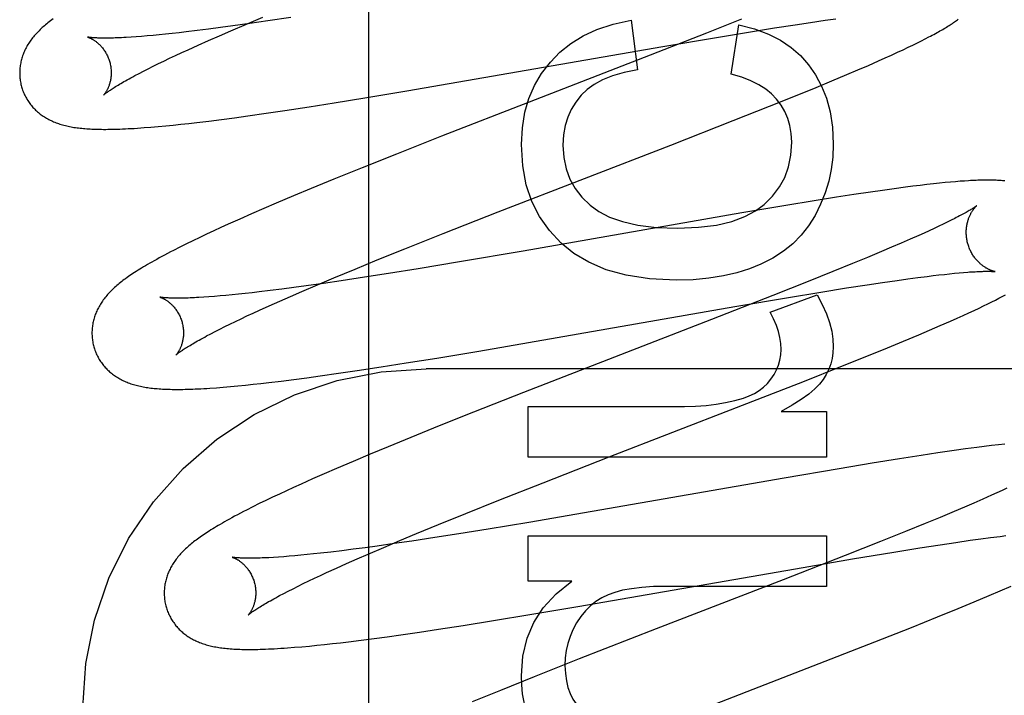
# Model space of a CAD drawing. Header units: inches. Extents: x 0 to 288, y 0 to 186.
# Tile 34 of 73: x 98.354 to 98.569, y 95.259 to 95.407. Entities that reach past the tile are written whole.
import ezdxf

# ---------------------------------------------------------------- set-up
doc = ezdxf.new("R2010")
doc.units = ezdxf.units.IN
doc.header["$LTSCALE"] = 15.847458
doc.header["$MEASUREMENT"] = 0
doc.linetypes.add('HIDDEN', pattern=[0.2, 0.1, -0.1])
doc.layers.add('DEFAULT_2', color=8, linetype='HIDDEN')

msp = doc.modelspace()

# ---------------------------------------------------------------- linework, layer by layer
at = {"layer": 'DEFAULT_2', "color": 8, "linetype": 'HIDDEN'}
for p, q in [((98.43054, 91.86159), (98.43054, 97.3621)), ((98.40081, 95.4053), (98.39811, 95.40494)), ((98.40035, 95.40423), (98.40379, 95.40569)), ((98.40455, 95.40583), (98.40081, 95.4053)), ((98.40379, 95.40569), (98.40738, 95.4072)), ((98.40843, 95.4064), (98.40455, 95.40583)), ((98.41347, 95.40716), (98.40843, 95.4064)), ((98.4878, 95.40656), (98.48921, 95.39569)), ((98.51197, 95.40677), (98.50431, 95.40373)), ((98.50971, 95.39477), (98.51137, 95.40551)), ((98.51917, 95.40487), (98.52364, 95.40557)), ((98.52364, 95.40557), (98.52703, 95.40607)), ((98.52703, 95.40607), (98.53023, 95.40654)), ((98.53023, 95.40654), (98.53252, 95.40685)), ((98.38208, 95.40311), (98.38085, 95.40301)), ((98.38337, 95.40322), (98.38208, 95.40311)), ((98.38471, 95.40335), (98.38337, 95.40322)), ((98.38611, 95.40349), (98.38471, 95.40335)), ((98.38755, 95.40365), (98.38611, 95.40349)), ((98.38905, 95.40381), (98.38755, 95.40365)), ((98.3906, 95.40399), (98.38905, 95.40381)), ((98.393, 95.40428), (98.3906, 95.40399)), ((98.39551, 95.40459), (98.393, 95.40428)), ((98.39549, 95.40211), (98.39787, 95.40316)), ((98.39811, 95.40494), (98.39551, 95.40459)), ((98.39787, 95.40316), (98.40035, 95.40423)), ((98.50431, 95.40373), (98.492, 95.39891)), ((98.50648, 95.4028), (98.5135, 95.40396)), ((98.5135, 95.40396), (98.51917, 95.40487)), ((98.37968, 95.40292), (98.37856, 95.40284)), ((98.38085, 95.40301), (98.37968, 95.40292)), ((98.39103, 95.40011), (98.39321, 95.4011)), ((98.39321, 95.4011), (98.39549, 95.40211)), ((98.49474, 95.40081), (98.50648, 95.4028)), ((98.54837, 95.40064), (98.54941, 95.40114)), ((98.54941, 95.40114), (98.55037, 95.40161)), ((98.55037, 95.40161), (98.55126, 95.40206)), ((98.55126, 95.40206), (98.5521, 95.40248)), ((98.5521, 95.40248), (98.55289, 95.40289)), ((98.38699, 95.39824), (98.38828, 95.39885)), ((98.38828, 95.39885), (98.38963, 95.39947)), ((98.38963, 95.39947), (98.39103, 95.40011)), ((98.43879, 95.3911), (98.49474, 95.40081)), ((98.492, 95.39891), (98.46552, 95.38867)), ((98.54333, 95.39831), (98.54472, 95.39894)), ((98.54472, 95.39894), (98.54603, 95.39954)), ((98.54603, 95.39954), (98.54725, 95.40011)), ((98.54725, 95.40011), (98.54837, 95.40064)), ((98.38341, 95.39651), (98.38455, 95.39707)), ((98.38455, 95.39707), (98.38574, 95.39764)), ((98.38574, 95.39764), (98.38699, 95.39824)), ((98.53738, 95.39571), (98.53968, 95.3967)), ((98.53968, 95.3967), (98.54189, 95.39767)), ((98.54189, 95.39767), (98.54333, 95.39831)), ((98.3794, 95.39446), (98.38032, 95.39494)), ((98.38032, 95.39494), (98.38129, 95.39544)), ((98.38129, 95.39544), (98.38232, 95.39597)), ((98.38232, 95.39597), (98.38341, 95.39651)), ((98.53168, 95.39331), (98.53499, 95.39469)), ((98.53499, 95.39469), (98.53738, 95.39571)), ((98.52823, 95.39188), (98.53168, 95.39331)), ((98.42962, 95.38958), (98.43879, 95.3911)), ((98.52373, 95.39005), (98.52823, 95.39188)), ((98.41748, 95.38764), (98.42292, 95.38849)), ((98.42292, 95.38849), (98.42962, 95.38958)), ((98.46552, 95.38867), (98.44642, 95.38123)), ((98.51807, 95.38778), (98.52373, 95.39005)), ((98.40411, 95.38567), (98.40809, 95.38623)), ((98.40809, 95.38623), (98.4122, 95.38684)), ((98.4122, 95.38684), (98.41748, 95.38764)), ((98.51014, 95.38464), (98.51807, 95.38778)), ((98.38779, 95.38366), (98.38947, 95.38383)), ((98.38947, 95.38383), (98.39118, 95.38402)), ((98.39118, 95.38402), (98.39291, 95.38422)), ((98.39291, 95.38422), (98.39559, 95.38454)), ((98.39559, 95.38454), (98.39836, 95.38489)), ((98.39836, 95.38489), (98.4012, 95.38527)), ((98.4012, 95.38527), (98.40411, 95.38567)), ((98.49647, 95.3793), (98.51014, 95.38464)), ((98.38141, 95.38309), (98.38292, 95.3832)), ((98.38292, 95.3832), (98.3845, 95.38334)), ((98.3845, 95.38334), (98.38613, 95.38349)), ((98.38613, 95.38349), (98.38779, 95.38366)), ((98.44642, 95.38123), (98.43655, 95.37733)), ((98.43655, 95.37733), (98.42909, 95.37435)), ((98.45875, 95.36468), (98.49647, 95.3793)), ((98.42909, 95.37435), (98.4229, 95.37184)), ((98.4229, 95.37184), (98.41791, 95.36978)), ((98.55522, 95.37096), (98.55389, 95.37082)), ((98.55646, 95.37109), (98.55522, 95.37096)), ((98.55761, 95.3712), (98.55646, 95.37109)), ((98.55868, 95.37129), (98.55761, 95.3712)), ((98.55969, 95.37137), (98.55868, 95.37129)), ((98.56064, 95.37144), (98.55969, 95.37137)), ((98.41791, 95.36978), (98.41404, 95.36817)), ((98.54013, 95.36901), (98.53649, 95.36846)), ((98.54276, 95.36939), (98.54013, 95.36901)), ((98.54532, 95.36974), (98.54276, 95.36939)), ((98.54778, 95.37007), (98.54532, 95.36974)), ((98.54939, 95.37028), (98.54778, 95.37007)), ((98.55096, 95.37048), (98.54939, 95.37028)), ((98.55247, 95.37066), (98.55096, 95.37048)), ((98.55389, 95.37082), (98.55247, 95.37066)), ((98.41029, 95.36658), (98.40756, 95.36541)), ((98.41404, 95.36817), (98.41029, 95.36658)), ((98.5278, 95.36709), (98.52166, 95.36609)), ((98.53271, 95.36788), (98.5278, 95.36709)), ((98.53649, 95.36846), (98.53271, 95.36788)), ((98.40756, 95.36541), (98.4049, 95.36426)), ((98.44678, 95.35998), (98.45875, 95.36468)), ((98.51199, 95.36446), (98.46425, 95.35615)), ((98.52166, 95.36609), (98.51199, 95.36446)), ((98.40232, 95.36312), (98.39982, 95.362)), ((98.4049, 95.36426), (98.40232, 95.36312)), ((98.5569, 95.36245), (98.556, 95.36201)), ((98.55774, 95.36286), (98.5569, 95.36245)), ((98.55852, 95.36325), (98.55774, 95.36286)), ((98.39662, 95.36054), (98.39508, 95.35982)), ((98.3982, 95.36126), (98.39662, 95.36054)), ((98.39982, 95.362), (98.3982, 95.36126)), ((98.55184, 95.36007), (98.55067, 95.35954)), ((98.55297, 95.36059), (98.55184, 95.36007)), ((98.55403, 95.36108), (98.55297, 95.36059)), ((98.55505, 95.36155), (98.55403, 95.36108)), ((98.556, 95.36201), (98.55505, 95.36155)), ((98.3921, 95.35841), (98.39065, 95.3577)), ((98.39358, 95.35911), (98.3921, 95.35841)), ((98.39508, 95.35982), (98.39358, 95.35911)), ((98.43841, 95.35664), (98.44678, 95.35998)), ((98.5488, 95.35872), (98.54683, 95.35786)), ((98.55067, 95.35954), (98.5488, 95.35872)), ((98.38922, 95.35698), (98.38783, 95.35628)), ((98.39065, 95.3577), (98.38922, 95.35698)), ((98.43236, 95.3542), (98.43841, 95.35664)), ((98.46425, 95.35615), (98.4503, 95.35377)), ((98.54255, 95.35603), (98.53947, 95.35474)), ((98.54474, 95.35696), (98.54255, 95.35603)), ((98.54683, 95.35786), (98.54474, 95.35696)), ((98.42751, 95.35221), (98.43236, 95.3542)), ((98.4503, 95.35377), (98.44131, 95.35228)), ((98.53947, 95.35474), (98.53622, 95.3534)), ((98.42286, 95.35028), (98.42751, 95.35221)), ((98.44131, 95.35228), (98.4348, 95.35123)), ((98.53193, 95.35166), (98.52649, 95.34947)), ((98.53622, 95.3534), (98.53193, 95.35166)), ((98.5595, 95.35138), (98.56046, 95.35146)), ((98.41929, 95.34878), (98.42286, 95.35028)), ((98.42449, 95.34965), (98.42059, 95.34908)), ((98.42955, 95.35041), (98.42449, 95.34965)), ((98.4348, 95.35123), (98.42955, 95.35041)), ((98.52649, 95.34947), (98.51878, 95.34642)), ((98.54278, 95.34928), (98.54598, 95.34974)), ((98.54598, 95.34974), (98.54827, 95.35006)), ((98.54827, 95.35006), (98.55044, 95.35035)), ((98.55044, 95.35035), (98.5525, 95.35061)), ((98.5525, 95.35061), (98.55381, 95.35077)), ((98.55381, 95.35077), (98.55506, 95.35092)), ((98.55506, 95.35092), (98.55626, 95.35105)), ((98.55626, 95.35105), (98.5574, 95.35118)), ((98.5574, 95.35118), (98.55848, 95.35128)), ((98.55848, 95.35128), (98.5595, 95.35138)), ((98.40658, 95.34722), (98.40502, 95.34704)), ((98.40899, 95.34751), (98.40658, 95.34722)), ((98.41151, 95.34783), (98.40899, 95.34751)), ((98.41413, 95.34818), (98.41151, 95.34783)), ((98.41341, 95.34625), (98.41587, 95.34732)), ((98.41684, 95.34855), (98.41413, 95.34818)), ((98.41587, 95.34732), (98.41929, 95.34878)), ((98.42059, 95.34908), (98.41684, 95.34855)), ((98.52222, 95.34601), (98.52924, 95.34717)), ((98.52924, 95.34717), (98.53492, 95.34808)), ((98.53492, 95.34808), (98.53939, 95.34877)), ((98.53939, 95.34877), (98.54278, 95.34928)), ((98.39559, 95.34614), (98.39447, 95.34606)), ((98.39678, 95.34623), (98.39559, 95.34614)), ((98.39802, 95.34633), (98.39678, 95.34623)), ((98.39931, 95.34645), (98.39802, 95.34633)), ((98.40066, 95.34658), (98.39931, 95.34645)), ((98.40206, 95.34672), (98.40066, 95.34658)), ((98.40352, 95.34687), (98.40206, 95.34672)), ((98.40502, 95.34704), (98.40352, 95.34687)), ((98.40877, 95.3442), (98.41104, 95.34521)), ((98.41104, 95.34521), (98.41341, 95.34625)), ((98.51878, 95.34642), (98.50536, 95.34118)), ((98.51048, 95.34401), (98.52222, 95.34601)), ((98.51819, 95.34277), (98.52844, 95.34658)), ((98.56575, 95.34462), (98.56661, 95.34504)), ((98.56661, 95.34504), (98.56743, 95.34545)), ((98.56743, 95.34545), (98.56819, 95.34585)), ((98.56819, 95.34585), (98.56892, 95.34622)), ((98.56892, 95.34622), (98.5696, 95.34659)), ((98.40522, 95.34259), (98.4066, 95.34322)), ((98.4066, 95.34322), (98.40877, 95.3442)), ((98.45454, 95.3343), (98.51048, 95.34401)), ((98.56162, 95.34266), (98.56278, 95.34319)), ((98.56278, 95.34319), (98.56385, 95.3437)), ((98.56385, 95.3437), (98.56483, 95.34417)), ((98.56483, 95.34417), (98.56575, 95.34462)), ((98.40017, 95.3402), (98.40136, 95.34077)), ((98.40136, 95.34077), (98.40259, 95.34136)), ((98.40259, 95.34136), (98.40388, 95.34196)), ((98.40388, 95.34196), (98.40522, 95.34259)), ((98.50536, 95.34118), (98.46433, 95.32527)), ((98.55536, 95.33986), (98.55761, 95.34085)), ((98.55761, 95.34085), (98.55903, 95.34148)), ((98.55903, 95.34148), (98.56037, 95.34209)), ((98.56037, 95.34209), (98.56162, 95.34266)), ((98.39598, 95.33808), (98.39695, 95.33858)), ((98.39695, 95.33858), (98.39797, 95.3391)), ((98.39797, 95.3391), (98.39904, 95.33964)), ((98.39904, 95.33964), (98.40017, 95.3402)), ((98.55066, 95.33785), (98.55305, 95.33887)), ((98.55305, 95.33887), (98.55536, 95.33986)), ((98.39508, 95.33761), (98.39598, 95.33808)), ((98.54386, 95.33502), (98.54733, 95.33646)), ((98.54733, 95.33646), (98.55066, 95.33785)), ((98.44537, 95.33278), (98.45454, 95.3343)), ((98.53934, 95.33318), (98.54386, 95.33502)), ((98.43868, 95.3317), (98.44537, 95.33278)), ((98.53365, 95.3309), (98.53934, 95.33318)), ((98.42386, 95.32944), (98.42796, 95.33004)), ((98.42796, 95.33004), (98.43324, 95.33084)), ((98.43324, 95.33084), (98.43868, 95.3317)), ((98.91804, 95.33043), (98.44304, 95.33043)), ((98.52568, 95.32775), (98.53365, 95.3309)), ((98.41136, 95.32775), (98.41412, 95.3281)), ((98.41412, 95.3281), (98.41696, 95.32847)), ((98.41696, 95.32847), (98.41987, 95.32887)), ((98.41987, 95.32887), (98.42386, 95.32944)), ((98.39721, 95.3263), (98.39871, 95.32641)), ((98.39871, 95.32641), (98.40027, 95.32655)), ((98.40027, 95.32655), (98.40189, 95.3267)), ((98.40189, 95.3267), (98.40355, 95.32686)), ((98.40355, 95.32686), (98.40524, 95.32704)), ((98.40524, 95.32704), (98.40695, 95.32723)), ((98.40695, 95.32723), (98.40869, 95.32743)), ((98.40869, 95.32743), (98.41136, 95.32775)), ((98.51087, 95.32197), (98.52568, 95.32775)), ((98.46433, 95.32527), (98.45336, 95.32095)), ((98.46533, 95.31115), (98.46533, 95.3222)), ((98.46533, 95.3222), (98.49946, 95.3222)), ((98.48302, 95.31119), (98.51087, 95.32197)), ((98.45336, 95.32095), (98.44591, 95.31797)), ((98.52064, 95.3211), (98.53053, 95.3211)), ((98.53053, 95.3211), (98.53053, 95.31115)), ((98.44591, 95.31797), (98.43971, 95.31546)), ((98.43971, 95.31546), (98.43471, 95.31341)), ((98.43471, 95.31341), (98.43083, 95.3118)), ((98.56092, 95.31293), (98.55838, 95.31257)), ((98.56338, 95.31326), (98.56092, 95.31293)), ((98.56498, 95.31347), (98.56338, 95.31326)), ((98.56655, 95.31366), (98.56498, 95.31347)), ((98.56806, 95.31384), (98.56655, 95.31366)), ((98.56947, 95.314), (98.56806, 95.31384)), ((98.43083, 95.3118), (98.42706, 95.31021)), ((98.53053, 95.31115), (98.46533, 95.31115)), ((98.4686, 95.30556), (98.48302, 95.31119)), ((98.54646, 95.31076), (98.54049, 95.3098)), ((98.55121, 95.31151), (98.54646, 95.31076)), ((98.55487, 95.31206), (98.55121, 95.31151)), ((98.55838, 95.31257), (98.55487, 95.31206)), ((98.42342, 95.30865), (98.42078, 95.3075)), ((98.42706, 95.31021), (98.42342, 95.30865)), ((98.53327, 95.3086), (98.52124, 95.30654)), ((98.54049, 95.3098), (98.53327, 95.3086)), ((98.41821, 95.30637), (98.41571, 95.30526)), ((98.42078, 95.3075), (98.41821, 95.30637)), ((98.52124, 95.30654), (98.47933, 95.29924)), ((98.41409, 95.30452), (98.41251, 95.3038)), ((98.41571, 95.30526), (98.41409, 95.30452)), ((98.45893, 95.30174), (98.4686, 95.30556)), ((98.56994, 95.30434), (98.56887, 95.30385)), ((98.40948, 95.30237), (98.40802, 95.30167)), ((98.41097, 95.30308), (98.40948, 95.30237)), ((98.41251, 95.3038), (98.41097, 95.30308)), ((98.56657, 95.3028), (98.5647, 95.30197)), ((98.56774, 95.30333), (98.56657, 95.3028)), ((98.56887, 95.30385), (98.56774, 95.30333)), ((98.40519, 95.30028), (98.4038, 95.29958)), ((98.40659, 95.30098), (98.40519, 95.30028)), ((98.40802, 95.30167), (98.40659, 95.30098)), ((98.45169, 95.29884), (98.45893, 95.30174)), ((98.56063, 95.30021), (98.55843, 95.29928)), ((98.56272, 95.30111), (98.56063, 95.30021)), ((98.5647, 95.30197), (98.56272, 95.30111)), ((98.44572, 95.29642), (98.45169, 95.29884)), ((98.47933, 95.29924), (98.4655, 95.29688)), ((98.55534, 95.29799), (98.55208, 95.29664)), ((98.55843, 95.29928), (98.55534, 95.29799)), ((98.44095, 95.29445), (98.44572, 95.29642)), ((98.4655, 95.29688), (98.4566, 95.29541)), ((98.55208, 95.29664), (98.54778, 95.29489)), ((98.43729, 95.29292), (98.44095, 95.29445)), ((98.44495, 95.29356), (98.43994, 95.29281)), ((98.45015, 95.29437), (98.44495, 95.29356)), ((98.4566, 95.29541), (98.45015, 95.29437)), ((98.46533, 95.28408), (98.46533, 95.29396)), ((98.46533, 95.29396), (98.53053, 95.29396)), ((98.53053, 95.29396), (98.53053, 95.28291)), ((98.54778, 95.29489), (98.54231, 95.2927)), ((98.56422, 95.29329), (98.56638, 95.29358)), ((98.56638, 95.29358), (98.56843, 95.29384)), ((98.56843, 95.29384), (98.56973, 95.294)), ((98.42969, 95.29135), (98.4271, 95.29101)), ((98.43237, 95.29172), (98.42969, 95.29135)), ((98.43039, 95.28998), (98.43376, 95.29143)), ((98.43609, 95.29224), (98.43237, 95.29172)), ((98.43376, 95.29143), (98.43729, 95.29292)), ((98.43994, 95.29281), (98.43609, 95.29224)), ((98.54231, 95.2927), (98.53457, 95.28963)), ((98.54525, 95.29041), (98.55091, 95.29132)), ((98.55091, 95.29132), (98.55537, 95.29201)), ((98.55537, 95.29201), (98.55874, 95.29251)), ((98.55874, 95.29251), (98.56194, 95.29297)), ((98.56194, 95.29297), (98.56422, 95.29329)), ((98.41077, 95.2893), (98.40969, 95.28923)), ((98.41192, 95.28939), (98.41077, 95.2893)), ((98.41312, 95.28948), (98.41192, 95.28939)), ((98.41437, 95.28959), (98.41312, 95.28948)), ((98.41568, 95.28971), (98.41437, 95.28959)), ((98.41705, 95.28984), (98.41568, 95.28971)), ((98.41846, 95.28999), (98.41705, 95.28984)), ((98.41993, 95.29015), (98.41846, 95.28999)), ((98.42221, 95.29041), (98.41993, 95.29015)), ((98.42461, 95.2907), (98.42221, 95.29041)), ((98.4271, 95.29101), (98.42461, 95.2907)), ((98.42797, 95.28892), (98.43039, 95.28998)), ((98.53457, 95.28963), (98.52108, 95.28436)), ((98.53622, 95.28891), (98.54525, 95.29041)), ((98.42342, 95.2869), (98.42564, 95.28789)), ((98.42564, 95.28789), (98.42797, 95.28892)), ((98.4762, 95.2785), (98.52541, 95.28707)), ((98.52541, 95.28707), (98.53622, 95.28891)), ((98.41865, 95.28469), (98.41995, 95.2853)), ((98.41995, 95.2853), (98.4213, 95.28593)), ((98.4213, 95.28593), (98.42342, 95.2869)), ((98.41396, 95.28241), (98.41505, 95.28296)), ((98.41505, 95.28296), (98.4162, 95.28352)), ((98.4162, 95.28352), (98.4174, 95.2841)), ((98.4174, 95.2841), (98.41865, 95.28469)), ((98.4749, 95.28408), (98.46533, 95.28408)), ((98.52108, 95.28436), (98.49333, 95.27362)), ((98.53053, 95.28291), (98.49559, 95.28291)), ((98.56849, 95.28192), (98.57083, 95.28293)), ((98.41103, 95.2809), (98.41195, 95.28138)), ((98.41195, 95.28138), (98.41293, 95.28189)), ((98.41293, 95.28189), (98.41396, 95.28241)), ((98.56275, 95.27951), (98.56608, 95.2809)), ((98.56608, 95.2809), (98.56849, 95.28192)), ((98.4657, 95.27674), (98.4762, 95.2785)), ((98.55928, 95.27808), (98.56275, 95.27951)), ((98.45774, 95.27543), (98.4657, 95.27674)), ((98.54905, 95.27395), (98.55474, 95.27624)), ((98.55474, 95.27624), (98.55928, 95.27808)), ((98.44575, 95.27355), (98.45111, 95.27438)), ((98.45111, 95.27438), (98.45774, 95.27543)), ((98.43165, 95.27153), (98.43454, 95.27192)), ((98.43454, 95.27192), (98.43751, 95.27234)), ((98.43751, 95.27234), (98.44157, 95.27293)), ((98.44157, 95.27293), (98.44575, 95.27355)), ((98.49333, 95.27362), (98.47651, 95.26706)), ((98.54107, 95.2708), (98.54905, 95.27395)), ((98.4143, 95.26961), (98.41591, 95.26974)), ((98.41591, 95.26974), (98.41753, 95.26989)), ((98.41753, 95.26989), (98.41917, 95.27005)), ((98.41917, 95.27005), (98.42084, 95.27023)), ((98.42084, 95.27023), (98.42255, 95.27041)), ((98.42255, 95.27041), (98.4243, 95.27061)), ((98.4243, 95.27061), (98.42609, 95.27083)), ((98.42609, 95.27083), (98.42883, 95.27117)), ((98.42883, 95.27117), (98.43165, 95.27153)), ((98.52626, 95.26502), (98.54107, 95.2708)), ((98.47651, 95.26706), (98.46667, 95.26317)), ((98.49066, 95.25123), (98.52626, 95.26502)), ((98.46667, 95.26317), (98.45926, 95.26019)), ((98.45926, 95.26019), (98.45311, 95.25769))]:
    msp.add_line(p, q, dxfattribs=at)
for points in [[(98.35963, 95.40536), (98.35939, 95.40514), (98.35915, 95.40493), (98.35891, 95.40471), (98.35868, 95.40449), (98.35846, 95.40427), (98.35824, 95.40405), (98.35803, 95.40383), (98.35782, 95.40361), (98.35762, 95.40338), (98.35742, 95.40315), (98.35723, 95.40292), (98.35704, 95.40269), (98.35686, 95.40246), (98.35669, 95.40223), (98.35652, 95.40199), (98.35636, 95.40175), (98.3562, 95.40151), (98.35605, 95.40127), (98.3559, 95.40103), (98.35576, 95.40078), (98.35563, 95.40053), (98.3555, 95.40028), (98.35538, 95.40003), (98.35527, 95.39978), (98.35516, 95.39953), (98.35506, 95.39928), (98.35496, 95.39903), (98.35487, 95.39878), (98.35478, 95.39852), (98.35471, 95.39826), (98.35463, 95.398), (98.35457, 95.39774), (98.3545, 95.39748), (98.35445, 95.39721), (98.3544, 95.39695), (98.35436, 95.39668), (98.35432, 95.39641), (98.35429, 95.39613), (98.35427, 95.39586), (98.35425, 95.39559), (98.35424, 95.39531), (98.35423, 95.39503), (98.35424, 95.39476), (98.35425, 95.39448), (98.35427, 95.3942), (98.35429, 95.39392), (98.35432, 95.39365), (98.35436, 95.39337), (98.3544, 95.39309), (98.35445, 95.39282), (98.35451, 95.39255), (98.35458, 95.39227), (98.35464, 95.39204)], [(98.36152, 95.40685), (98.36123, 95.40664), (98.36095, 95.40642), (98.36067, 95.40621), (98.36041, 95.406), (98.36014, 95.40579), (98.35989, 95.40557), (98.35963, 95.40536)], [(98.47018, 95.39741), (98.47226, 95.39957), (98.47465, 95.40147), (98.47732, 95.40314), (98.48036, 95.40455), (98.48387, 95.40568), (98.4878, 95.40656)], [(98.51137, 95.40551), (98.51479, 95.40464), (98.51782, 95.40353), (98.52046, 95.40219), (98.52276, 95.40062), (98.52481, 95.39884), (98.52658, 95.39684)], [(98.55289, 95.40289), (98.55326, 95.40309), (98.55363, 95.40328), (98.55398, 95.40347), (98.55433, 95.40366), (98.55466, 95.40385), (98.55499, 95.40403), (98.5553, 95.40421), (98.55561, 95.40438), (98.55591, 95.40456), (98.5562, 95.40473), (98.55648, 95.4049), (98.55675, 95.40506), (98.55702, 95.40523), (98.55728, 95.40539), (98.55753, 95.40555), (98.55778, 95.40571), (98.55802, 95.40587), (98.55825, 95.40602), (98.55847, 95.40618), (98.55869, 95.40633), (98.5589, 95.40648), (98.55911, 95.40663), (98.55931, 95.40677)], [(98.36907, 95.40287), (98.36906, 95.40287), (98.36905, 95.40287), (98.36905, 95.40287), (98.36906, 95.40287), (98.36909, 95.40286), (98.36912, 95.40285), (98.36915, 95.40284), (98.36919, 95.40283), (98.36924, 95.40281), (98.3693, 95.40279), (98.36936, 95.40276), (98.36943, 95.40274), (98.3695, 95.40271), (98.36958, 95.40267), (98.36966, 95.40264), (98.36974, 95.4026), (98.36983, 95.40255), (98.36993, 95.4025), (98.37002, 95.40245), (98.37013, 95.4024), (98.37023, 95.40234), (98.37034, 95.40227), (98.37045, 95.4022), (98.37056, 95.40213), (98.37068, 95.40205), (98.37079, 95.40196), (98.37091, 95.40187), (98.37104, 95.40178), (98.37116, 95.40168), (98.37129, 95.40157), (98.37141, 95.40146), (98.37154, 95.40134), (98.37167, 95.40122), (98.37181, 95.40108), (98.37194, 95.40095), (98.37207, 95.4008), (98.3722, 95.40065), (98.37233, 95.40049), (98.37246, 95.40032), (98.37259, 95.40015), (98.37272, 95.39997), (98.37284, 95.39978), (98.37296, 95.39959), (98.37308, 95.39939), (98.37319, 95.39918), (98.3733, 95.39897), (98.37341, 95.39876), (98.37351, 95.39853), (98.3736, 95.39831), (98.37369, 95.39808), (98.37377, 95.39784), (98.37385, 95.39761), (98.37391, 95.3974)], [(98.37856, 95.40284), (98.3775, 95.40278), (98.377, 95.40275), (98.37651, 95.40273), (98.37603, 95.40271), (98.37557, 95.40269), (98.37513, 95.40267), (98.3747, 95.40266), (98.37429, 95.40265), (98.3739, 95.40264), (98.37352, 95.40264), (98.37315, 95.40263), (98.37281, 95.40263), (98.37248, 95.40263), (98.37216, 95.40264), (98.37187, 95.40264), (98.37159, 95.40265), (98.37132, 95.40266), (98.37108, 95.40267), (98.37085, 95.40268), (98.37063, 95.40269), (98.37043, 95.40271), (98.37025, 95.40272), (98.37008, 95.40273), (98.36992, 95.40275), (98.36978, 95.40276), (98.36965, 95.40278), (98.36954, 95.40279), (98.36944, 95.4028), (98.36935, 95.40282), (98.36927, 95.40283), (98.36921, 95.40284), (98.36915, 95.40285), (98.36911, 95.40286), (98.36908, 95.40286), (98.36907, 95.40287)], [(98.37391, 95.3974), (98.37397, 95.39719), (98.37402, 95.39695), (98.37407, 95.3967), (98.37412, 95.39646), (98.37415, 95.39622), (98.37418, 95.39598), (98.3742, 95.39574), (98.37422, 95.3955), (98.37423, 95.39527), (98.37423, 95.39504), (98.37422, 95.39481), (98.37421, 95.39458), (98.3742, 95.39436), (98.37418, 95.39415), (98.37415, 95.39394), (98.37412, 95.39374), (98.37409, 95.39354), (98.37405, 95.39334), (98.37401, 95.39316), (98.37396, 95.39298), (98.37392, 95.3928), (98.37387, 95.39263), (98.37382, 95.39247), (98.37376, 95.39232), (98.37371, 95.39217), (98.37365, 95.39202), (98.3736, 95.39188), (98.37354, 95.39175), (98.37348, 95.39162), (98.37342, 95.3915), (98.37336, 95.39138), (98.3733, 95.39127), (98.37325, 95.39117), (98.37319, 95.39107), (98.37313, 95.39097), (98.37308, 95.39088), (98.37302, 95.3908), (98.37297, 95.39072), (98.37292, 95.39065), (98.37287, 95.39058), (98.37283, 95.39052), (98.37278, 95.39046), (98.37274, 95.39041), (98.3727, 95.39036), (98.37267, 95.39032), (98.37264, 95.39029), (98.37262, 95.39026), (98.3726, 95.39023), (98.37258, 95.39022), (98.37257, 95.39021), (98.37257, 95.3902)], [(98.46385, 95.37942), (98.46407, 95.38308), (98.46462, 95.38644), (98.4655, 95.38948), (98.46672, 95.39227), (98.46828, 95.39493), (98.47018, 95.39741)], [(98.52658, 95.39684), (98.52814, 95.39464), (98.52945, 95.39218), (98.53051, 95.38951), (98.5313, 95.38653), (98.5318, 95.38318), (98.532, 95.37948)], [(98.48921, 95.39569), (98.48631, 95.39513), (98.48377, 95.39441), (98.4816, 95.39353), (98.47976, 95.39251), (98.47819, 95.3914), (98.47693, 95.39017)], [(98.5196, 95.38931), (98.51852, 95.39044), (98.51723, 95.39149), (98.51573, 95.39246), (98.51399, 95.39334), (98.51198, 95.39411), (98.50971, 95.39477)], [(98.37257, 95.3902), (98.37258, 95.39021), (98.37259, 95.39023), (98.37262, 95.39025), (98.37265, 95.39028), (98.37269, 95.39031), (98.37274, 95.39036), (98.3728, 95.39041), (98.37287, 95.39046), (98.37295, 95.39053), (98.37304, 95.3906), (98.37315, 95.39068), (98.37326, 95.39077), (98.37339, 95.39086), (98.37353, 95.39096), (98.37369, 95.39107), (98.37386, 95.39119), (98.37404, 95.39131), (98.37424, 95.39145), (98.37445, 95.39159), (98.37467, 95.39173), (98.37491, 95.39189), (98.37517, 95.39205), (98.37544, 95.39221), (98.37573, 95.39239), (98.37603, 95.39257), (98.37634, 95.39275), (98.37667, 95.39294), (98.37702, 95.39314), (98.37738, 95.39335), (98.37775, 95.39356), (98.37814, 95.39377), (98.37855, 95.394), (98.37897, 95.39422), (98.3794, 95.39446)], [(98.35464, 95.39204), (98.35471, 95.39182), (98.35479, 95.39155), (98.35488, 95.39128), (98.35498, 95.39102), (98.35508, 95.39076), (98.35519, 95.39051), (98.35531, 95.39026), (98.35543, 95.39001), (98.35556, 95.38976), (98.35569, 95.38952), (98.35583, 95.38928), (98.35598, 95.38904), (98.35613, 95.38881), (98.35629, 95.38859), (98.35645, 95.38836), (98.35661, 95.38815), (98.35678, 95.38793), (98.35696, 95.38772), (98.35714, 95.38752), (98.35732, 95.38732), (98.35751, 95.38713), (98.35771, 95.38694), (98.3579, 95.38675), (98.3581, 95.38657), (98.35831, 95.3864), (98.35851, 95.38623), (98.35872, 95.38606), (98.35894, 95.3859), (98.35916, 95.38574), (98.35939, 95.38559), (98.35962, 95.38544), (98.35986, 95.38529), (98.3601, 95.38515), (98.36035, 95.38501), (98.3606, 95.38487), (98.36086, 95.38474), (98.36111, 95.38462), (98.36137, 95.3845), (98.36164, 95.38438), (98.36191, 95.38427), (98.36218, 95.38417), (98.36246, 95.38406), (98.36274, 95.38397), (98.36303, 95.38387), (98.36331, 95.38378), (98.36361, 95.3837), (98.36391, 95.38362), (98.36421, 95.38354), (98.36451, 95.38347), (98.36482, 95.3834), (98.36513, 95.38334), (98.36545, 95.38327), (98.36577, 95.38322), (98.3661, 95.38316), (98.36643, 95.38311), (98.36676, 95.38307), (98.3671, 95.38302), (98.36744, 95.38298), (98.36779, 95.38295), (98.36814, 95.38291), (98.3685, 95.38288), (98.36887, 95.38285), (98.36924, 95.38283), (98.36962, 95.38281), (98.37001, 95.38279), (98.37041, 95.38277), (98.37082, 95.38275), (98.37124, 95.38274), (98.37167, 95.38273), (98.37211, 95.38273), (98.37256, 95.38272), (98.37302, 95.38272), (98.3735, 95.38273), (98.374, 95.38273), (98.37451, 95.38274), (98.37503, 95.38275), (98.37558, 95.38277), (98.37615, 95.38279), (98.37673, 95.38281), (98.37734, 95.38284), (98.37797, 95.38287), (98.37861, 95.3829), (98.37928, 95.38294), (98.37997, 95.38299), (98.38141, 95.38309)], [(98.47693, 95.39017), (98.47573, 95.38868), (98.47474, 95.38709), (98.47397, 95.38539), (98.47342, 95.38355), (98.47307, 95.38152), (98.47294, 95.3793)], [(98.52291, 95.37991), (98.5228, 95.38179), (98.52252, 95.38354), (98.52205, 95.38512), (98.52141, 95.3866), (98.52059, 95.38799), (98.5196, 95.38931)], [(98.51691, 95.36633), (98.51874, 95.36816), (98.52023, 95.37014), (98.52138, 95.37224), (98.5222, 95.37453), (98.52271, 95.3771), (98.52291, 95.37991)], [(98.532, 95.37948), (98.53188, 95.37668), (98.53155, 95.37397), (98.531, 95.37138), (98.53023, 95.36886), (98.52923, 95.36635), (98.52801, 95.36389)], [(98.47257, 95.35787), (98.46998, 95.36062), (98.46784, 95.36366), (98.46616, 95.36695), (98.46493, 95.37061), (98.46416, 95.37478), (98.46385, 95.37942)], [(98.47294, 95.3793), (98.47313, 95.37656), (98.47364, 95.37407), (98.47445, 95.37185), (98.47558, 95.36981), (98.47705, 95.3679), (98.47887, 95.36613)], [(98.56947, 95.37146), (98.56922, 95.37148), (98.56896, 95.37151), (98.5687, 95.37153), (98.56844, 95.37155), (98.56817, 95.37157), (98.56789, 95.37158), (98.56761, 95.3716), (98.56732, 95.37161), (98.56702, 95.37162), (98.56672, 95.37163), (98.5664, 95.37163), (98.56608, 95.37164), (98.56575, 95.37164), (98.56542, 95.37164), (98.56507, 95.37163), (98.56472, 95.37163), (98.56436, 95.37162), (98.56398, 95.37161), (98.5636, 95.3716), (98.56321, 95.37158), (98.56281, 95.37157), (98.5624, 95.37155), (98.56197, 95.37152), (98.56154, 95.3715), (98.56064, 95.37144)], [(98.47887, 95.36613), (98.48074, 95.36475), (98.4831, 95.36357), (98.48593, 95.36256), (98.48931, 95.36179), (98.49334, 95.36132), (98.49799, 95.36113)], [(98.49799, 95.36113), (98.50255, 95.36133), (98.50651, 95.36182), (98.50986, 95.36262), (98.51267, 95.36366), (98.51503, 95.36489), (98.51691, 95.36633)], [(98.56333, 95.36605), (98.56333, 95.36605), (98.56331, 95.36603), (98.56329, 95.36602), (98.56326, 95.36599), (98.56322, 95.36597), (98.56318, 95.36593), (98.56312, 95.36589), (98.56305, 95.36584), (98.56297, 95.36579), (98.56288, 95.36572), (98.56278, 95.36566), (98.56267, 95.36558), (98.56254, 95.3655), (98.5624, 95.36541), (98.56225, 95.36532), (98.56208, 95.36521), (98.5619, 95.3651), (98.5617, 95.36498), (98.56149, 95.36486), (98.56126, 95.36473), (98.56101, 95.36459), (98.56076, 95.36444), (98.56048, 95.36429), (98.56019, 95.36413), (98.55989, 95.36397), (98.55957, 95.3638), (98.55923, 95.36362), (98.55888, 95.36344), (98.55852, 95.36325)], [(98.56138, 95.35775), (98.56133, 95.35795), (98.56127, 95.35819), (98.56122, 95.35842), (98.56118, 95.35865), (98.56114, 95.35889), (98.56111, 95.35912), (98.56109, 95.35936), (98.56107, 95.35959), (98.56106, 95.35982), (98.56105, 95.36005), (98.56105, 95.36027), (98.56105, 95.3605), (98.56106, 95.36072), (98.56108, 95.36094), (98.5611, 95.36116), (98.56112, 95.36137), (98.56115, 95.36158), (98.56119, 95.36178), (98.56122, 95.36198), (98.56126, 95.36218), (98.56131, 95.36237), (98.56136, 95.36256), (98.56141, 95.36274), (98.56146, 95.36291), (98.56152, 95.36308), (98.56157, 95.36324), (98.56163, 95.3634), (98.56169, 95.36356), (98.56176, 95.36371), (98.56182, 95.36385), (98.56189, 95.36399), (98.56195, 95.36413), (98.56202, 95.36426), (98.56208, 95.36438), (98.56215, 95.3645), (98.56221, 95.36462), (98.56228, 95.36473), (98.56235, 95.36483), (98.56241, 95.36493), (98.56248, 95.36503), (98.56254, 95.36512), (98.5626, 95.36521), (98.56266, 95.3653), (98.56273, 95.36538), (98.56279, 95.36545), (98.56284, 95.36553), (98.5629, 95.36559), (98.56295, 95.36566), (98.563, 95.36572), (98.56305, 95.36577), (98.5631, 95.36582), (98.56314, 95.36587), (98.56318, 95.36591), (98.56322, 95.36594), (98.56325, 95.36597), (98.56327, 95.366), (98.5633, 95.36602), (98.56331, 95.36603), (98.56333, 95.36605), (98.56333, 95.36605)], [(98.52801, 95.36389), (98.5266, 95.36163), (98.52499, 95.35959), (98.52319, 95.35775), (98.52115, 95.35611), (98.5188, 95.35461), (98.51616, 95.35327)], [(98.38783, 95.35628), (98.38717, 95.35594), (98.38652, 95.3556), (98.3859, 95.35527), (98.3853, 95.35495), (98.38472, 95.35464), (98.38417, 95.35433), (98.38364, 95.35404), (98.38314, 95.35375), (98.38265, 95.35348), (98.38218, 95.35321), (98.38173, 95.35294), (98.3813, 95.35268), (98.38088, 95.35243), (98.38048, 95.35218), (98.38009, 95.35194), (98.37971, 95.3517), (98.37935, 95.35146), (98.37899, 95.35123), (98.37865, 95.351), (98.37832, 95.35078), (98.378, 95.35055), (98.37769, 95.35033), (98.37738, 95.35011), (98.37709, 95.3499), (98.3768, 95.34968), (98.37652, 95.34947), (98.37625, 95.34925), (98.37598, 95.34904), (98.37572, 95.34882), (98.37547, 95.34861)], [(98.49768, 95.34977), (98.49186, 95.35009), (98.48674, 95.35085), (98.48238, 95.35207), (98.47862, 95.35368), (98.47534, 95.3556), (98.47257, 95.35787)], [(98.56733, 95.35166), (98.56734, 95.35166), (98.56733, 95.35166), (98.56731, 95.35166), (98.56729, 95.35166), (98.56726, 95.35167), (98.56722, 95.35168), (98.56718, 95.35169), (98.56713, 95.3517), (98.56708, 95.35171), (98.56702, 95.35173), (98.56695, 95.35175), (98.56688, 95.35177), (98.56681, 95.3518), (98.56673, 95.35182), (98.56665, 95.35185), (98.56656, 95.35188), (98.56647, 95.35192), (98.56637, 95.35196), (98.56628, 95.352), (98.56618, 95.35204), (98.56607, 95.35209), (98.56597, 95.35214), (98.56586, 95.35219), (98.56575, 95.35225), (98.56564, 95.35231), (98.56552, 95.35237), (98.5654, 95.35244), (98.56528, 95.35251), (98.56516, 95.35259), (98.56503, 95.35267), (98.56491, 95.35276), (98.56478, 95.35285), (98.56465, 95.35294), (98.56452, 95.35304), (98.56438, 95.35315), (98.56425, 95.35326), (98.56411, 95.35338), (98.56398, 95.3535), (98.56384, 95.35363), (98.5637, 95.35376), (98.56357, 95.3539), (98.56343, 95.35405), (98.5633, 95.3542), (98.56316, 95.35435), (98.56303, 95.35452), (98.5629, 95.35469), (98.56277, 95.35486), (98.56264, 95.35504), (98.56252, 95.35523), (98.5624, 95.35542), (98.56228, 95.35561), (98.56217, 95.35581), (98.56206, 95.35602), (98.56196, 95.35623), (98.56186, 95.35644), (98.56176, 95.35666), (98.56167, 95.35688), (98.56159, 95.3571), (98.56151, 95.35733), (98.56144, 95.35756), (98.56138, 95.35775)], [(98.51616, 95.35327), (98.51367, 95.35227), (98.51095, 95.35142), (98.50801, 95.35073), (98.50482, 95.35021), (98.50138, 95.34989), (98.49768, 95.34977)], [(98.56046, 95.35146), (98.56136, 95.35154), (98.56179, 95.35157), (98.5622, 95.35159), (98.5626, 95.35162), (98.56297, 95.35164), (98.56333, 95.35166), (98.56367, 95.35168), (98.56399, 95.35169), (98.5643, 95.3517), (98.56458, 95.35171), (98.56485, 95.35172), (98.56511, 95.35172), (98.56534, 95.35173), (98.56557, 95.35173), (98.56577, 95.35173), (98.56596, 95.35173), (98.56614, 95.35172), (98.5663, 95.35172), (98.56645, 95.35172), (98.56659, 95.35171), (98.56671, 95.35171), (98.56682, 95.3517), (98.56692, 95.35169), (98.56701, 95.35169), (98.56709, 95.35168), (98.56715, 95.35168), (98.56721, 95.35167), (98.56725, 95.35167), (98.56728, 95.35166), (98.56731, 95.35166), (98.56733, 95.35166), (98.56733, 95.35166)], [(98.37547, 95.34861), (98.37522, 95.34839), (98.37498, 95.34817), (98.37474, 95.34796), (98.37451, 95.34774), (98.37429, 95.34752), (98.37407, 95.3473), (98.37385, 95.34707), (98.37364, 95.34685), (98.37344, 95.34662), (98.37324, 95.3464), (98.37305, 95.34617), (98.37286, 95.34594), (98.37268, 95.3457), (98.3725, 95.34547), (98.37233, 95.34523), (98.37217, 95.34499), (98.37201, 95.34475), (98.37186, 95.34451), (98.37171, 95.34426), (98.37157, 95.34402), (98.37143, 95.34377), (98.37131, 95.34352), (98.37118, 95.34327), (98.37107, 95.34302), (98.37096, 95.34277), (98.37086, 95.34251), (98.37076, 95.34226), (98.37067, 95.34201), (98.37058, 95.34175), (98.3705, 95.34149), (98.37043, 95.34123), (98.37036, 95.34097), (98.3703, 95.34071), (98.37024, 95.34044), (98.37019, 95.34017), (98.37015, 95.3399), (98.37011, 95.33963), (98.37008, 95.33936), (98.37006, 95.33908), (98.37004, 95.33881), (98.37003, 95.33853), (98.37003, 95.33825), (98.37003, 95.33797), (98.37004, 95.3377), (98.37006, 95.33742), (98.37008, 95.33714), (98.37011, 95.33686), (98.37015, 95.33658), (98.37019, 95.33631), (98.37024, 95.33603), (98.3703, 95.33576), (98.37037, 95.33548), (98.37043, 95.33525)], [(98.38486, 95.34607), (98.38485, 95.34608), (98.38484, 95.34608), (98.38483, 95.34608), (98.38484, 95.34608), (98.38485, 95.34608), (98.38487, 95.34607), (98.3849, 95.34606), (98.38494, 95.34605), (98.38498, 95.34604), (98.38503, 95.34602), (98.38509, 95.346), (98.38515, 95.34597), (98.38521, 95.34595), (98.38529, 95.34592), (98.38536, 95.34589), (98.38544, 95.34585), (98.38553, 95.34581), (98.38562, 95.34576), (98.38571, 95.34572), (98.38581, 95.34566), (98.38591, 95.34561), (98.38601, 95.34555), (98.38612, 95.34548), (98.38623, 95.34541), (98.38635, 95.34534), (98.38646, 95.34526), (98.38658, 95.34518), (98.3867, 95.34509), (98.38682, 95.34499), (98.38695, 95.34489), (98.38707, 95.34478), (98.3872, 95.34467), (98.38733, 95.34455), (98.38746, 95.34443), (98.38759, 95.3443), (98.38772, 95.34416), (98.38786, 95.34401), (98.38799, 95.34386), (98.38812, 95.3437), (98.38825, 95.34353), (98.38838, 95.34336), (98.38851, 95.34318), (98.38863, 95.34299), (98.38875, 95.3428), (98.38887, 95.3426), (98.38898, 95.34239), (98.38909, 95.34218), (98.3892, 95.34197), (98.3893, 95.34174), (98.38939, 95.34152), (98.38948, 95.34129), (98.38956, 95.34105), (98.38964, 95.34082), (98.3897, 95.34061)], [(98.39447, 95.34606), (98.3934, 95.34599), (98.39289, 95.34597), (98.3924, 95.34594), (98.39192, 95.34592), (98.39146, 95.3459), (98.39101, 95.34588), (98.39058, 95.34587), (98.39016, 95.34586), (98.38977, 95.34585), (98.38938, 95.34585), (98.38901, 95.34584), (98.38866, 95.34584), (98.38833, 95.34584), (98.38801, 95.34585), (98.38771, 95.34585), (98.38743, 95.34586), (98.38716, 95.34587), (98.38691, 95.34588), (98.38668, 95.34589), (98.38646, 95.3459), (98.38626, 95.34591), (98.38607, 95.34593), (98.38589, 95.34594), (98.38574, 95.34595), (98.38559, 95.34597), (98.38546, 95.34598), (98.38534, 95.346), (98.38524, 95.34601), (98.38515, 95.34602), (98.38507, 95.34604), (98.385, 95.34605), (98.38495, 95.34606), (98.3849, 95.34607), (98.38487, 95.34607), (98.38486, 95.34607)], [(98.52844, 95.34658), (98.52959, 95.34448), (98.53051, 95.34246), (98.53118, 95.34053), (98.53165, 95.33868), (98.53192, 95.33691), (98.532, 95.33522)], [(98.52058, 95.33467), (98.52052, 95.33594), (98.52034, 95.33724), (98.52003, 95.33856), (98.51957, 95.33992), (98.51896, 95.34132), (98.51819, 95.34277)], [(98.3897, 95.34061), (98.38976, 95.3404), (98.38981, 95.34016), (98.38986, 95.33991), (98.38991, 95.33967), (98.38994, 95.33943), (98.38997, 95.33919), (98.38999, 95.33895), (98.39001, 95.33871), (98.39002, 95.33848), (98.39002, 95.33825), (98.39001, 95.33802), (98.39, 95.3378), (98.38999, 95.33758), (98.38997, 95.33736), (98.38994, 95.33715), (98.38991, 95.33695), (98.38988, 95.33675), (98.38984, 95.33656), (98.3898, 95.33637), (98.38976, 95.33619), (98.38971, 95.33602), (98.38966, 95.33585), (98.38961, 95.33569), (98.38956, 95.33553), (98.3895, 95.33538), (98.38945, 95.33524), (98.38939, 95.3351), (98.38933, 95.33497), (98.38927, 95.33484), (98.38922, 95.33472), (98.38916, 95.3346), (98.3891, 95.33449), (98.38904, 95.33438), (98.38898, 95.33428), (98.38893, 95.33419), (98.38887, 95.3341), (98.38882, 95.33401), (98.38877, 95.33393), (98.38872, 95.33386), (98.38867, 95.33379), (98.38862, 95.33373), (98.38858, 95.33367), (98.38854, 95.33362), (98.3885, 95.33357), (98.38846, 95.33353), (98.38844, 95.3335), (98.38841, 95.33347), (98.38839, 95.33345), (98.38837, 95.33343), (98.38836, 95.33342), (98.38836, 95.33341)], [(98.38836, 95.33341), (98.38837, 95.33342), (98.38838, 95.33343), (98.3884, 95.33346), (98.38843, 95.33348), (98.38847, 95.33352), (98.38852, 95.33356), (98.38858, 95.33361), (98.38865, 95.33366), (98.38873, 95.33373), (98.38882, 95.3338), (98.38892, 95.33388), (98.38903, 95.33396), (98.38916, 95.33405), (98.38929, 95.33415), (98.38945, 95.33426), (98.38961, 95.33437), (98.38979, 95.3345), (98.38998, 95.33463), (98.39019, 95.33476), (98.39041, 95.33491), (98.39065, 95.33506), (98.3909, 95.33522), (98.39116, 95.33538), (98.39145, 95.33555), (98.39174, 95.33573), (98.39205, 95.33591), (98.39238, 95.3361), (98.39272, 95.3363), (98.39308, 95.3365), (98.39345, 95.33671), (98.39383, 95.33693), (98.39423, 95.33715), (98.39465, 95.33737), (98.39508, 95.33761)], [(98.37043, 95.33525), (98.3705, 95.33502), (98.37058, 95.33476), (98.37067, 95.33449), (98.37077, 95.33423), (98.37087, 95.33397), (98.37098, 95.33372), (98.3711, 95.33346), (98.37122, 95.33321), (98.37135, 95.33297), (98.37148, 95.33273), (98.37162, 95.33249), (98.37177, 95.33225), (98.37192, 95.33202), (98.37208, 95.33179), (98.37224, 95.33157), (98.3724, 95.33136), (98.37257, 95.33114), (98.37275, 95.33093), (98.37293, 95.33073), (98.37311, 95.33053), (98.3733, 95.33034), (98.37349, 95.33015), (98.37369, 95.32996), (98.37389, 95.32978), (98.3741, 95.32961), (98.3743, 95.32944), (98.37451, 95.32927), (98.37473, 95.32911), (98.37495, 95.32895), (98.37518, 95.3288), (98.37541, 95.32865), (98.37565, 95.3285), (98.37589, 95.32836), (98.37614, 95.32822), (98.37639, 95.32808), (98.37664, 95.32795), (98.3769, 95.32783), (98.37716, 95.32771), (98.37743, 95.32759), (98.3777, 95.32748), (98.37797, 95.32738), (98.37825, 95.32727), (98.37853, 95.32718), (98.37881, 95.32708), (98.3791, 95.32699), (98.3794, 95.32691), (98.37969, 95.32683), (98.37999, 95.32675), (98.3803, 95.32668), (98.38061, 95.32661), (98.38092, 95.32655), (98.38123, 95.32649), (98.38156, 95.32643), (98.38188, 95.32637), (98.38221, 95.32632), (98.38255, 95.32628), (98.38288, 95.32623), (98.38323, 95.32619), (98.38358, 95.32616), (98.38394, 95.32612), (98.3843, 95.32609), (98.38468, 95.32606), (98.38505, 95.32604), (98.38544, 95.32601), (98.38584, 95.32599), (98.38624, 95.32598), (98.38666, 95.32596), (98.38708, 95.32595), (98.38752, 95.32594), (98.38797, 95.32594), (98.38843, 95.32593), (98.3889, 95.32593), (98.38938, 95.32594), (98.38988, 95.32594), (98.39039, 95.32595), (98.39092, 95.32596), (98.39147, 95.32598), (98.39203, 95.326), (98.39261, 95.32602), (98.39321, 95.32605), (98.39383, 95.32608), (98.39447, 95.32612), (98.39512, 95.32615), (98.3958, 95.3262), (98.39721, 95.3263)], [(98.51838, 95.32815), (98.51906, 95.32915), (98.51961, 95.33017), (98.52003, 95.33121), (98.52033, 95.33229), (98.52051, 95.33345), (98.52058, 95.33467)], [(98.532, 95.33522), (98.53193, 95.33393), (98.53175, 95.33268), (98.53145, 95.33149), (98.53102, 95.33034), (98.53047, 95.3292), (98.52979, 95.3281)], [(98.36804, 95.25649), (98.36868, 95.2661), (98.37058, 95.27556), (98.37371, 95.28469), (98.37803, 95.29336), (98.38346, 95.3014), (98.38992, 95.30868), (98.39729, 95.31508), (98.40546, 95.32047), (98.41427, 95.32477), (98.42358, 95.32789), (98.43323, 95.32979), (98.44304, 95.33043)], [(98.51235, 95.32404), (98.51364, 95.32451), (98.5148, 95.32506), (98.51582, 95.32569), (98.51675, 95.32641), (98.51761, 95.32723), (98.51838, 95.32815)], [(98.52979, 95.3281), (98.52902, 95.3271), (98.52796, 95.32604), (98.52662, 95.32492), (98.52497, 95.32372), (98.52298, 95.32245), (98.52064, 95.3211)], [(98.49946, 95.3222), (98.50189, 95.32227), (98.5042, 95.32243), (98.5064, 95.32269), (98.50848, 95.32306), (98.51047, 95.3235), (98.51235, 95.32404)], [(98.4038, 95.29958), (98.40312, 95.29923), (98.40245, 95.29888), (98.40181, 95.29854), (98.40119, 95.29821), (98.4006, 95.29789), (98.40004, 95.29759), (98.39951, 95.29729), (98.399, 95.29701), (98.39852, 95.29673), (98.39806, 95.29646), (98.39762, 95.29621), (98.3972, 95.29596), (98.39679, 95.29571), (98.3964, 95.29547), (98.39602, 95.29524), (98.39565, 95.295), (98.3953, 95.29478), (98.39495, 95.29455), (98.39462, 95.29433), (98.39429, 95.29411), (98.39398, 95.29389), (98.39367, 95.29368), (98.39337, 95.29346), (98.39307, 95.29325), (98.39279, 95.29304), (98.39251, 95.29283), (98.39224, 95.29262), (98.39197, 95.2924), (98.39171, 95.29219), (98.39145, 95.29198), (98.3912, 95.29177)], [(98.3912, 95.29177), (98.39096, 95.29155), (98.39072, 95.29133), (98.39048, 95.29112), (98.39025, 95.2909), (98.39003, 95.29068), (98.38981, 95.29046), (98.3896, 95.29024), (98.38939, 95.29001), (98.38919, 95.28979), (98.38899, 95.28956), (98.3888, 95.28933), (98.38862, 95.2891), (98.38844, 95.28887), (98.38826, 95.28863), (98.3881, 95.2884), (98.38793, 95.28816), (98.38778, 95.28792), (98.38763, 95.28768), (98.38748, 95.28743), (98.38734, 95.28719), (98.38721, 95.28694), (98.38708, 95.28669), (98.38696, 95.28644), (98.38684, 95.28619), (98.38674, 95.28594), (98.38663, 95.28569), (98.38654, 95.28544), (98.38645, 95.28519), (98.38636, 95.28493), (98.38629, 95.28468), (98.38621, 95.28442), (98.38615, 95.28415), (98.38608, 95.28389), (98.38603, 95.28363), (98.38598, 95.28336), (98.38594, 95.28309), (98.3859, 95.28282), (98.38587, 95.28255), (98.38585, 95.28227), (98.38583, 95.282), (98.38582, 95.28172), (98.38582, 95.28145), (98.38582, 95.28117), (98.38583, 95.28089), (98.38585, 95.28062), (98.38587, 95.28034), (98.3859, 95.28006), (98.38594, 95.27979), (98.38598, 95.27951), (98.38604, 95.27924), (98.3861, 95.27896), (98.38616, 95.27869), (98.38622, 95.27846)], [(98.40064, 95.28929), (98.40063, 95.28929), (98.40063, 95.28929), (98.40063, 95.28929), (98.40065, 95.28928), (98.40067, 95.28928), (98.40071, 95.28927), (98.40074, 95.28925), (98.40079, 95.28924), (98.40084, 95.28922), (98.4009, 95.2892), (98.40096, 95.28918), (98.40103, 95.28915), (98.4011, 95.28912), (98.40118, 95.28908), (98.40126, 95.28905), (98.40134, 95.28901), (98.40143, 95.28896), (98.40153, 95.28891), (98.40163, 95.28886), (98.40173, 95.2888), (98.40183, 95.28874), (98.40194, 95.28868), (98.40205, 95.28861), (98.40216, 95.28853), (98.40228, 95.28845), (98.40239, 95.28837), (98.40251, 95.28828), (98.40264, 95.28818), (98.40276, 95.28808), (98.40289, 95.28798), (98.40301, 95.28786), (98.40314, 95.28774), (98.40327, 95.28762), (98.4034, 95.28749), (98.40353, 95.28735), (98.40366, 95.2872), (98.40379, 95.28705), (98.40392, 95.28689), (98.40405, 95.28673), (98.40418, 95.28655), (98.40431, 95.28637), (98.40443, 95.28619), (98.40455, 95.28599), (98.40467, 95.2858), (98.40478, 95.28559), (98.40489, 95.28538), (98.40499, 95.28517), (98.40509, 95.28495), (98.40519, 95.28472), (98.40527, 95.28449), (98.40536, 95.28426), (98.40543, 95.28402), (98.40549, 95.28382)], [(98.40969, 95.28923), (98.40866, 95.28917), (98.40817, 95.28915), (98.4077, 95.28913), (98.40724, 95.28911), (98.4068, 95.28909), (98.40637, 95.28908), (98.40596, 95.28907), (98.40556, 95.28906), (98.40518, 95.28905), (98.40481, 95.28905), (98.40447, 95.28905), (98.40413, 95.28905), (98.40382, 95.28905), (98.40352, 95.28906), (98.40323, 95.28907), (98.40297, 95.28907), (98.40271, 95.28908), (98.40248, 95.2891), (98.40225, 95.28911), (98.40205, 95.28912), (98.40186, 95.28913), (98.40169, 95.28915), (98.40154, 95.28916), (98.40139, 95.28918), (98.40127, 95.28919), (98.40115, 95.2892), (98.40105, 95.28922), (98.40096, 95.28923), (98.40088, 95.28924), (98.40082, 95.28925), (98.40076, 95.28926), (98.40071, 95.28927), (98.40068, 95.28928), (98.40065, 95.28928), (98.40064, 95.28929)], [(98.40549, 95.28382), (98.40555, 95.28361), (98.4056, 95.28336), (98.40565, 95.28312), (98.4057, 95.28288), (98.40573, 95.28264), (98.40576, 95.28239), (98.40578, 95.28215), (98.4058, 95.28192), (98.40581, 95.28168), (98.40581, 95.28145), (98.40581, 95.28122), (98.4058, 95.281), (98.40578, 95.28078), (98.40576, 95.28056), (98.40573, 95.28035), (98.4057, 95.28015), (98.40567, 95.27995), (98.40563, 95.27976), (98.40559, 95.27957), (98.40554, 95.27939), (98.4055, 95.27922), (98.40545, 95.27905), (98.4054, 95.27889), (98.40534, 95.27873), (98.40529, 95.27858), (98.40523, 95.27843), (98.40518, 95.2783), (98.40512, 95.27816), (98.40506, 95.27803), (98.405, 95.27791), (98.40494, 95.2778), (98.40488, 95.27769), (98.40483, 95.27758), (98.40477, 95.27748), (98.40471, 95.27739), (98.40466, 95.2773), (98.4046, 95.27721), (98.40455, 95.27713), (98.4045, 95.27706), (98.40445, 95.27699), (98.40441, 95.27693), (98.40436, 95.27687), (98.40432, 95.27682), (98.40428, 95.27678), (98.40425, 95.27674), (98.40422, 95.2767), (98.4042, 95.27667), (98.40418, 95.27665), (98.40416, 95.27663), (98.40415, 95.27662), (98.40415, 95.27662)], [(98.46385, 95.26339), (98.4642, 95.26768), (98.46511, 95.27159), (98.46656, 95.27505), (98.46864, 95.27822), (98.47143, 95.28125), (98.4749, 95.28408)], [(98.49559, 95.28291), (98.49273, 95.28285), (98.49017, 95.28268), (98.48793, 95.28241), (98.48597, 95.28205), (98.48427, 95.2816), (98.48282, 95.28107)], [(98.40415, 95.27662), (98.40416, 95.27663), (98.40418, 95.27665), (98.4042, 95.27667), (98.40423, 95.2767), (98.40427, 95.27673), (98.40433, 95.27678), (98.40439, 95.27683), (98.40446, 95.27689), (98.40454, 95.27695), (98.40463, 95.27703), (98.40474, 95.27711), (98.40486, 95.27719), (98.40498, 95.27729), (98.40513, 95.27739), (98.40528, 95.2775), (98.40545, 95.27762), (98.40564, 95.27774), (98.40583, 95.27788), (98.40605, 95.27802), (98.40628, 95.27816), (98.40652, 95.27832), (98.40678, 95.27848), (98.40705, 95.27865), (98.40733, 95.27882), (98.40764, 95.279), (98.40795, 95.27919), (98.40829, 95.27938), (98.40863, 95.27958), (98.409, 95.27979), (98.40937, 95.28), (98.40977, 95.28021), (98.41017, 95.28044), (98.4106, 95.28067), (98.41103, 95.2809)], [(98.48282, 95.28107), (98.48142, 95.2804), (98.48012, 95.27959), (98.47894, 95.27867), (98.47786, 95.2776), (98.47684, 95.27635), (98.4759, 95.27492)], [(98.38622, 95.27846), (98.38629, 95.27823), (98.38637, 95.27796), (98.38646, 95.2777), (98.38656, 95.27744), (98.38667, 95.27718), (98.38678, 95.27692), (98.38689, 95.27667), (98.38702, 95.27641), (98.38715, 95.27617), (98.38728, 95.27592), (98.38742, 95.27568), (98.38757, 95.27545), (98.38772, 95.27522), (98.38788, 95.27499), (98.38804, 95.27477), (98.38821, 95.27455), (98.38838, 95.27433), (98.38856, 95.27413), (98.38874, 95.27392), (98.38892, 95.27372), (98.38911, 95.27353), (98.38931, 95.27334), (98.3895, 95.27315), (98.3897, 95.27297), (98.38991, 95.2728), (98.39012, 95.27263), (98.39033, 95.27246), (98.39055, 95.2723), (98.39077, 95.27214), (98.391, 95.27199), (98.39123, 95.27183), (98.39147, 95.27169), (98.39172, 95.27154), (98.39197, 95.2714), (98.39222, 95.27127), (98.39248, 95.27114), (98.39274, 95.27102), (98.393, 95.2709), (98.39327, 95.27078), (98.39354, 95.27067), (98.39381, 95.27056), (98.39409, 95.27046), (98.39438, 95.27037), (98.39466, 95.27027), (98.39495, 95.27018), (98.39525, 95.2701), (98.39555, 95.27002), (98.39585, 95.26994), (98.39616, 95.26987), (98.39647, 95.2698), (98.39678, 95.26974), (98.3971, 95.26968), (98.39742, 95.26962), (98.39775, 95.26957), (98.39809, 95.26952), (98.39843, 95.26947), (98.39878, 95.26943), (98.39913, 95.26939), (98.3995, 95.26935), (98.39987, 95.26932), (98.40025, 95.26929), (98.40064, 95.26926), (98.40104, 95.26923), (98.40145, 95.26921), (98.40187, 95.26919), (98.4023, 95.26917), (98.40274, 95.26916), (98.4032, 95.26915), (98.40367, 95.26915), (98.40415, 95.26914), (98.40464, 95.26914), (98.40516, 95.26914), (98.40568, 95.26915), (98.40623, 95.26916), (98.40679, 95.26917), (98.40736, 95.26919), (98.40796, 95.26921), (98.40858, 95.26924), (98.40921, 95.26927), (98.40987, 95.2693), (98.41056, 95.26934), (98.41127, 95.26939), (98.412, 95.26943), (98.41275, 95.26949), (98.4143, 95.26961)], [(98.4759, 95.27492), (98.47512, 95.27345), (98.47448, 95.27195), (98.47399, 95.27045), (98.47365, 95.26891), (98.47344, 95.26729), (98.47337, 95.2656)], [(98.47337, 95.2656), (98.47346, 95.26385), (98.47368, 95.26225), (98.47403, 95.26081), (98.47452, 95.2595), (98.47511, 95.25831), (98.47581, 95.25724)], [(98.46606, 95.25259), (98.46541, 95.25421), (98.46486, 95.2559), (98.46443, 95.25766), (98.46412, 95.25948), (98.46392, 95.2614), (98.46385, 95.26339)]]:
    msp.add_lwpolyline(points, dxfattribs=at)

doc.saveas('drawing.dxf')
